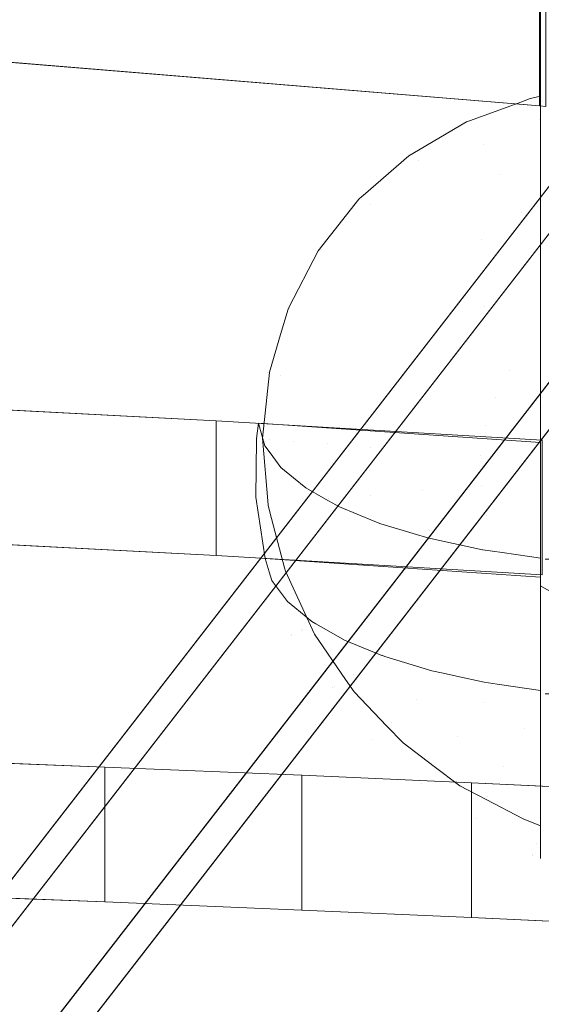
# Model space of a CAD drawing. Header units: millimetres. Extents: x -211 to 218, y -248 to 286.
# Tile 165 of 214: x 80 to 101, y 101 to 142. Entities that reach past the tile are written whole.
import ezdxf

# ---------------------------------------------------------------- set-up
doc = ezdxf.new("R2010")
doc.units = ezdxf.units.MM
doc.header["$LTSCALE"] = 25.4
doc.layers.add('None', color=7, linetype='Continuous', lineweight=9)

msp = doc.modelspace()

# ---------------------------------------------------------------- linework, layer by layer
at = {"layer": 'None', "color": 7, "linetype": 'Continuous', "lineweight": 9}
for points, invisible_edges in [([(180.718, 282.978, -416.01), (95.769, 136.409, -25.133), (101.238, 144.504, -44.029)], 11), ([(180.718, 282.978, -416.01), (178.424, 281.631, -416.993), (95.769, 136.409, -25.133)], 10), ([(178.424, 281.631, -416.993), (178.227, 281.46, -417.098), (93.694, 134.606, -26.239), (93.819, 134.714, -26.172)], 10), ([(178.424, 281.631, -416.993), (93.819, 134.714, -26.172), (93.865, 134.754, -26.148)], 9), ([(93.865, 134.754, -26.148), (95.769, 136.409, -25.133), (178.424, 281.631, -416.993)], 10), ([(178.227, 281.46, -417.098), (176.349, 279.828, -418.099), (93.694, 134.606, -26.239)], 10), ([(92.004, 132.461, -27.39), (93.694, 134.606, -26.239), (176.349, 279.828, -418.099), (176.255, 279.708, -418.163)], 10), ([(176.255, 279.708, -418.163), (176.065, 279.468, -418.293), (92.004, 132.461, -27.39)], 10), ([(176.065, 279.468, -418.293), (174.659, 277.683, -419.251), (92.004, 132.461, -27.39)], 10), ([(174.659, 277.683, -419.251), (174.343, 277.072, -419.544), (90.751, 130.04, -28.551), (90.766, 130.07, -28.537)], 10), ([(90.766, 130.07, -28.537), (92.004, 132.461, -27.39), (174.659, 277.683, -419.251)], 10), ([(174.343, 277.072, -419.544), (173.405, 275.262, -420.412), (90.751, 130.04, -28.551)], 10), ([(90.435, 128.977, -29.012), (90.751, 130.04, -28.551), (173.405, 275.262, -420.412), (173.143, 274.378, -420.795)], 10), ([(89.972, 127.417, -29.688), (90.435, 128.977, -29.012), (173.143, 274.378, -420.795), (173.021, 273.967, -420.973)], 10), ([(173.021, 273.967, -420.973), (172.626, 272.639, -421.549), (89.972, 127.417, -29.688)], 10), ([(89.97, 127.399, -29.695), (89.972, 127.417, -29.688), (172.626, 272.639, -421.549), (172.511, 271.511, -421.991)], 10), ([(172.511, 271.511, -421.991), (172.345, 269.893, -422.626), (89.691, 124.67, -30.765), (89.97, 127.399, -29.695)], 10), ([(89.915, 121.909, -31.741), (89.691, 124.67, -30.765), (172.345, 269.893, -422.626)], 10), ([(172.345, 269.893, -422.626), (172.45, 268.6, -423.083), (89.917, 121.885, -31.75), (89.915, 121.909, -31.741)], 10), ([(172.45, 268.6, -423.083), (172.571, 267.107, -423.61), (89.917, 121.885, -31.75)], 10), ([(89.993, 121.596, -31.841), (89.917, 121.885, -31.75), (172.571, 267.107, -423.61), (172.685, 266.679, -423.745)], 10), ([(172.685, 266.679, -423.745), (172.927, 265.763, -424.034), (89.993, 121.596, -31.841)], 10), ([(90.604, 119.289, -32.567), (89.993, 121.596, -31.841), (172.927, 265.763, -424.034)], 10), ([(172.927, 265.763, -424.034), (173.297, 264.366, -424.473), (90.642, 119.144, -32.612), (90.604, 119.289, -32.567)], 10), ([(91.846, 116.532, -33.327), (90.642, 119.144, -32.612), (173.297, 264.366, -424.473), (173.884, 263.091, -424.822)], 10), ([(173.884, 263.091, -424.822), (174.5, 261.754, -425.187), (91.846, 116.532, -33.327)], 10), ([(93.135, 114.648, -33.753), (91.846, 116.532, -33.327), (174.5, 261.754, -425.187), (175.254, 260.652, -425.437)], 10), ([(175.254, 260.652, -425.437), (176.145, 259.35, -425.731), (93.49, 114.128, -33.871), (93.135, 114.648, -33.753)], 10), ([(93.49, 114.128, -33.871), (176.145, 259.35, -425.731), (135.413, 183.258, -225.354), (112.13, 142.35, -114.971)], 11), ([(77.442, 169.23, -4.689), (101.464, 157.014, 8.56), (101.196, 138.487, 28.654), (74.014, 140.722, 26.23)], 11), ([(-0.007, 3.097, -170.151), (3.938, 8.187, -170.151), (126.12, 166.801, -179.983), (-130.065, -163.744, -179.983)], 10), ([(126.12, 166.801, -179.983), (3.938, 8.187, -170.151), (3.938, 7.189, -160.019), (121.91, 159.403, -160.019)], 9), ([(-126.12, -166.801, -180.284), (130.065, 163.744, -180.284), (7.883, 5.13, -170.452), (3.938, 0.04, -170.452)], 10), ([(125.854, 156.345, -160.32), (7.883, 4.132, -160.32), (7.883, 5.13, -170.452), (130.065, 163.744, -180.284)], 12), ([(-114.033, 159.403, -160.019), (133.301, -159.721, -160.019), (7.883, 3.068, -169.85), (3.938, 8.157, -169.85)], 10), ([(101.464, 157.014, 8.56), (101.464, 138.462, 28.681), (101.196, 138.487, 28.654)], 8), ([(-0.007, 5.1, -170.151), (3.938, 0.01, -170.151), (129.356, -162.778, -160.32), (-117.978, 156.345, -160.32)], 10), ([(102.315, 145.106, -43.776), (101.238, 144.504, -44.029), (101.238, 118.536, -54.941), (102.28, 117.937, -55.193)], 8), ([(101.238, 144.504, -44.029), (95.769, 136.409, -25.133), (95.936, 136.507, -25.061)], 9), ([(101.238, 143.006, -38.431), (101.238, 144.504, -44.029), (95.936, 136.507, -25.061)], 10), ([(101.238, 116.106, -50.253), (101.238, 118.536, -54.941), (101.238, 144.504, -44.029), (101.238, 143.006, -38.431)], 8), ([(95.936, 136.507, -25.061), (98.166, 137.816, -24.106), (101.238, 143.006, -38.431)], 10), ([(101.238, 143.006, -38.431), (98.166, 137.816, -24.106), (98.324, 137.874, -24.051)], 9), ([(98.324, 137.874, -24.051), (100.412, 138.638, -23.327), (101.238, 143.006, -38.431)], 10), ([(101.238, 139.443, -25.113), (101.238, 143.006, -38.431), (100.412, 138.638, -23.327)], 10), ([(101.238, 143.006, -38.431), (101.238, 124.497, -24.47), (101.238, 118.896, -26.623)], 9), ([(101.238, 118.896, -26.623), (101.238, 110.13, -37.625), (101.238, 116.106, -50.253), (101.238, 143.006, -38.431)], 13), ([(101.238, 124.497, -24.47), (101.238, 143.006, -38.431), (101.238, 139.443, -25.113)], 9), ([(94.858, 112.701, -34.111), (93.49, 114.128, -33.871), (112.13, 142.35, -114.971)], 10), ([(95.526, 112.005, -34.228), (94.858, 112.701, -34.111), (112.13, 142.35, -114.971)], 10), ([(112.13, 142.35, -114.971), (112.569, 141.948, -115.027), (95.526, 112.005, -34.228)], 10), ([(95.526, 112.005, -34.228), (112.569, 141.948, -115.027), (101.238, 118.536, -54.941)], 11), ([(102.28, 117.937, -55.193), (101.238, 118.536, -54.941), (112.569, 141.948, -115.027)], 10), ([(100.412, 138.638, -23.327), (100.813, 138.785, -23.188), (101.238, 139.443, -25.113)], 10), ([(101.238, 139.443, -25.113), (100.813, 138.785, -23.188), (100.882, 138.803, -23.167)], 9), ([(100.882, 138.803, -23.167), (101.238, 138.893, -23.059), (101.238, 139.443, -25.113)], 8), ([(101.238, 124.497, -24.47), (101.238, 139.443, -25.113), (101.238, 138.893, -23.059), (101.238, 137.936, -20.635)], 9), ([(101.193, 137.928, -20.632), (100.813, 138.785, -23.188), (100.412, 138.638, -23.327)], 9), ([(101.193, 137.928, -20.632), (100.882, 138.803, -23.167), (100.813, 138.785, -23.188)], 9), ([(101.238, 138.893, -23.059), (100.882, 138.803, -23.167), (101.193, 137.928, -20.632)], 10), ([(101.193, 137.928, -20.632), (101.238, 137.936, -20.635), (101.238, 138.893, -23.059)], 9), ([(98.324, 137.874, -24.051), (98.404, 137.733, -23.327), (100.412, 138.638, -23.327)], 3), ([(100.412, 138.638, -23.327), (98.404, 137.733, -23.327), (98.876, 136.883, -20.632)], 11), ([(98.876, 136.883, -20.632), (101.193, 137.928, -20.632), (100.412, 138.638, -23.327)], 11), ([(101.238, 137.81, -20.392), (101.193, 137.928, -20.632), (98.876, 136.883, -20.632)], 11), ([(101.238, 137.897, -20.535), (101.238, 137.936, -20.635), (101.193, 137.928, -20.632)], 10), ([(101.193, 137.928, -20.632), (101.238, 137.81, -20.392), (101.238, 137.897, -20.535)], 9), ([(101.238, 137.936, -20.635), (101.238, 137.897, -20.535), (101.238, 137.81, -20.392), (101.238, 124.497, -24.47)], 12), ([(98.166, 137.816, -24.106), (95.936, 136.507, -25.061), (96.157, 136.233, -23.327)], 10), ([(96.157, 136.233, -23.327), (98.404, 137.733, -23.327), (98.166, 137.816, -24.106)], 11), ([(96.762, 135.471, -20.632), (98.876, 136.883, -20.632), (98.404, 137.733, -23.327), (96.157, 136.233, -23.327)], 15), ([(98.404, 137.733, -23.327), (98.324, 137.874, -24.051), (98.166, 137.816, -24.106)], 9), ([(101.238, 136.493, -18.213), (101.238, 137.81, -20.392), (98.876, 136.883, -20.632)], 10), ([(101.238, 124.497, -24.47), (101.238, 137.81, -20.392), (101.238, 136.493, -18.213), (101.238, 136.432, -18.143)], 9), ([(97.639, 134.366, -18.139), (99.56, 135.649, -18.139), (98.876, 136.883, -20.632), (96.762, 135.471, -20.632)], 15), ([(98.876, 136.883, -20.632), (99.56, 135.649, -18.139), (101.238, 136.493, -18.213)], 11), ([(95.769, 136.409, -25.133), (93.865, 134.754, -26.148), (94.186, 134.384, -23.327)], 10), ([(94.186, 134.384, -23.327), (96.157, 136.233, -23.327), (95.769, 136.409, -25.133)], 11), ([(96.157, 136.233, -23.327), (95.936, 136.507, -25.061), (95.769, 136.409, -25.133)], 9), ([(99.56, 135.649, -18.139), (101.238, 136.432, -18.143), (101.238, 136.493, -18.213)], 9), ([(101.238, 134.722, -16.158), (101.238, 136.432, -18.143), (99.56, 135.649, -18.139)], 10), ([(101.238, 136.432, -18.143), (101.238, 134.722, -16.158), (101.238, 134.449, -15.932), (101.238, 124.497, -24.47)], 12), ([(94.907, 133.732, -20.632), (96.762, 135.471, -20.632), (96.157, 136.233, -23.327), (94.186, 134.384, -23.327)], 15), ([(95.954, 132.786, -18.139), (97.639, 134.366, -18.139), (96.762, 135.471, -20.632), (94.907, 133.732, -20.632)], 15), ([(98.764, 132.949, -15.918), (100.438, 134.066, -15.918), (99.56, 135.649, -18.139), (97.639, 134.366, -18.139)], 15), ([(99.56, 135.649, -18.139), (100.438, 134.066, -15.918), (101.238, 134.722, -16.158)], 11), ([(94.186, 134.384, -23.327), (93.824, 134.709, -26.146), (92.119, 132.511, -26.147)], 11), ([(93.694, 134.606, -26.239), (92.119, 132.511, -26.147), (93.824, 134.709, -26.146)], 11), ([(93.824, 134.709, -26.146), (93.819, 134.714, -26.172), (93.694, 134.606, -26.239)], 9), ([(93.819, 134.714, -26.172), (93.824, 134.709, -26.146), (93.865, 134.754, -26.148)], 3), ([(93.865, 134.754, -26.148), (93.824, 134.709, -26.146), (94.186, 134.384, -23.327)], 11), ([(100.438, 134.066, -15.918), (101.238, 134.449, -15.932), (101.238, 134.722, -16.158)], 9), ([(93.694, 134.606, -26.239), (92.004, 132.461, -27.39), (92.119, 132.511, -26.147)], 10), ([(92.119, 132.511, -26.147), (92.545, 132.237, -23.327), (94.186, 134.384, -23.327)], 11), ([(93.364, 131.713, -20.632), (94.907, 133.732, -20.632), (94.186, 134.384, -23.327), (92.545, 132.237, -23.327)], 15), ([(97.297, 131.572, -15.918), (98.764, 132.949, -15.918), (97.639, 134.366, -18.139), (95.954, 132.786, -18.139)], 15), ([(101.238, 132.633, -14.427), (101.238, 134.449, -15.932), (100.438, 134.066, -15.918)], 10), ([(101.238, 124.497, -24.47), (101.238, 134.449, -15.932), (101.238, 132.633, -14.427), (101.238, 132.625, -14.422)], 9), ([(101.238, 132.625, -14.422), (100.438, 134.066, -15.918), (98.764, 132.949, -15.918)], 11), ([(100.438, 134.066, -15.918), (101.238, 132.625, -14.422), (101.238, 132.633, -14.427)], 9), ([(94.551, 130.951, -18.139), (95.954, 132.786, -18.139), (94.907, 133.732, -20.632), (93.364, 131.713, -20.632)], 15), ([(96.075, 129.974, -15.918), (97.297, 131.572, -15.918), (95.954, 132.786, -18.139), (94.551, 130.951, -18.139)], 15), ([(98.897, 130.126, -14.032), (100.106, 131.259, -14.032), (98.764, 132.949, -15.918), (97.297, 131.572, -15.918)], 15), ([(98.764, 132.949, -15.918), (100.106, 131.259, -14.032), (101.238, 131.988, -14.054)], 11), ([(101.238, 131.988, -14.054), (101.238, 132.625, -14.422), (98.764, 132.949, -15.918)], 10), ([(101.238, 132.625, -14.422), (101.238, 131.988, -14.054), (101.238, 124.497, -24.47)], 10), ([(92.004, 132.461, -27.39), (90.766, 130.07, -28.537), (90.814, 130.05, -26.147)], 10), ([(90.814, 130.05, -26.147), (92.119, 132.511, -26.147), (92.004, 132.461, -27.39)], 11), ([(91.278, 129.851, -23.327), (92.545, 132.237, -23.327), (92.119, 132.511, -26.147), (90.814, 130.05, -26.147)], 15), ([(92.172, 129.467, -20.632), (93.364, 131.713, -20.632), (92.545, 132.237, -23.327), (91.278, 129.851, -23.327)], 15), ([(101.238, 130.285, -13.069), (101.238, 131.988, -14.054), (100.106, 131.259, -14.032)], 10), ([(101.238, 124.497, -24.47), (101.238, 131.988, -14.054), (101.238, 130.285, -13.069), (101.238, 129.906, -12.927)], 9), ([(93.469, 128.91, -18.139), (94.551, 130.951, -18.139), (93.364, 131.713, -20.632), (92.172, 129.467, -20.632)], 15), ([(97.891, 128.809, -14.032), (98.897, 130.126, -14.032), (97.297, 131.572, -15.918), (96.075, 129.974, -15.918)], 15), ([(95.132, 128.196, -15.918), (96.075, 129.974, -15.918), (94.551, 130.951, -18.139), (93.469, 128.91, -18.139)], 15), ([(101.238, 129.906, -12.927), (100.106, 131.259, -14.032), (98.897, 130.126, -14.032)], 11), ([(100.106, 131.259, -14.032), (101.238, 129.906, -12.927), (101.238, 130.285, -13.069)], 9), ([(89.929, 127.409, -26.147), (90.814, 130.05, -26.147), (90.751, 130.04, -28.551)], 11), ([(90.42, 127.288, -23.327), (91.278, 129.851, -23.327), (90.814, 130.05, -26.147), (89.929, 127.409, -26.147)], 15), ([(90.751, 130.04, -28.551), (90.435, 128.977, -29.012), (89.929, 127.409, -26.147)], 10), ([(91.365, 127.056, -20.632), (92.172, 129.467, -20.632), (91.278, 129.851, -23.327), (90.42, 127.288, -23.327)], 15), ([(90.814, 130.05, -26.147), (90.766, 130.07, -28.537), (90.751, 130.04, -28.551)], 9), ([(97.114, 127.345, -14.032), (97.891, 128.809, -14.032), (96.075, 129.974, -15.918), (95.132, 128.196, -15.918)], 15), ([(99.947, 127.49, -12.535), (100.709, 128.487, -12.535), (98.897, 130.126, -14.032), (97.891, 128.809, -14.032)], 15), ([(98.897, 130.126, -14.032), (100.709, 128.487, -12.535), (101.238, 128.899, -12.552)], 11), ([(101.238, 128.899, -12.552), (101.238, 129.906, -12.927), (98.897, 130.126, -14.032)], 10), ([(101.238, 129.906, -12.927), (101.238, 128.899, -12.552), (101.238, 124.497, -24.47)], 10), ([(92.735, 126.72, -18.139), (93.469, 128.91, -18.139), (92.172, 129.467, -20.632), (91.365, 127.056, -20.632)], 15), ([(89.905, 127.415, -29.013), (90.435, 128.977, -29.012), (89.972, 127.417, -29.688)], 9), ([(90.435, 128.977, -29.012), (89.905, 127.415, -29.013), (89.929, 127.409, -26.147)], 11), ([(94.493, 126.288, -15.918), (95.132, 128.196, -15.918), (93.469, 128.91, -18.139), (92.735, 126.72, -18.139)], 15), ([(99.359, 126.381, -12.535), (99.947, 127.49, -12.535), (97.891, 128.809, -14.032), (97.114, 127.345, -14.032)], 15), ([(101.238, 128.899, -12.552), (100.709, 128.487, -12.535), (101.238, 128.055, -12.238)], 3), ([(101.238, 124.497, -24.47), (101.238, 128.899, -12.552), (101.238, 128.055, -12.238)], 9), ([(96.588, 125.774, -14.032), (97.114, 127.345, -14.032), (95.132, 128.196, -15.918), (94.493, 126.288, -15.918)], 15), ([(101.238, 128.055, -12.238), (100.709, 128.487, -12.535), (99.947, 127.49, -12.535)], 11), ([(99.947, 127.49, -12.535), (101.238, 127.743, -12.121), (101.238, 128.055, -12.238)], 9), ([(99.947, 127.49, -12.535), (101.238, 126.759, -11.933), (101.238, 127.743, -12.121)], 9), ([(101.238, 128.055, -12.238), (101.238, 127.743, -12.121), (101.238, 126.759, -11.933), (101.238, 124.497, -24.47)], 12), ([(89.905, 127.415, -29.013), (89.465, 124.66, -29.013), (89.443, 124.662, -26.79)], 11), ([(89.443, 124.662, -26.79), (89.518, 125.29, -26.534), (89.905, 127.415, -29.013)], 10), ([(89.465, 124.66, -29.013), (89.905, 127.415, -29.013), (89.97, 127.399, -29.695)], 11), ([(89.97, 127.399, -29.695), (89.691, 124.67, -30.765), (89.465, 124.66, -29.013)], 10), ([(89.929, 127.409, -26.147), (89.905, 127.415, -29.013), (89.518, 125.29, -26.534)], 11), ([(89.518, 125.29, -26.534), (89.56, 125.143, -26.15), (89.929, 127.409, -26.147)], 10), ([(90.42, 127.288, -23.327), (89.929, 127.409, -26.147), (89.56, 125.143, -26.15)], 11), ([(89.56, 125.143, -26.15), (89.703, 124.646, -24.857), (90.42, 127.288, -23.327)], 10), ([(89.703, 124.646, -24.857), (89.994, 124.62, -23.327), (90.42, 127.288, -23.327)], 11), ([(89.972, 127.417, -29.688), (89.97, 127.399, -29.695), (89.905, 127.415, -29.013)], 10), ([(90.964, 124.546, -20.632), (91.365, 127.056, -20.632), (90.42, 127.288, -23.327), (89.994, 124.62, -23.327)], 15), ([(98.96, 125.191, -12.535), (99.359, 126.381, -12.535), (97.114, 127.345, -14.032), (96.588, 125.774, -14.032)], 15), ([(101.238, 126.759, -11.933), (99.947, 127.49, -12.535), (99.359, 126.381, -12.535)], 11), ([(92.371, 124.439, -18.139), (92.735, 126.72, -18.139), (91.365, 127.056, -20.632), (90.964, 124.546, -20.632)], 15), ([(94.175, 124.301, -15.918), (94.493, 126.288, -15.918), (92.735, 126.72, -18.139), (92.371, 124.439, -18.139)], 15), ([(99.359, 126.381, -12.535), (101.238, 125.622, -11.715), (101.238, 126.759, -11.933)], 9), ([(101.238, 124.497, -24.47), (101.238, 126.759, -11.933), (101.238, 125.622, -11.715)], 9), ([(73.693, 121.379, -16.206), (87.765, 125.394, -26.667), (74.822, 126.071, -28.43)], 9), ([(96.326, 124.138, -14.032), (96.588, 125.774, -14.032), (94.493, 126.288, -15.918), (94.175, 124.301, -15.918)], 15), ([(101.238, 125.622, -11.715), (99.359, 126.381, -12.535), (98.96, 125.191, -12.535)], 11), ([(98.762, 123.952, -12.535), (98.96, 125.191, -12.535), (96.588, 125.774, -14.032), (96.326, 124.138, -14.032)], 15), ([(87.765, 125.394, -26.667), (73.693, 121.379, -16.206), (73.953, 111.366, 9.885), (101.427, 119.645, -11.687)], 15), ([(101.427, 119.645, -11.687), (101.307, 124.595, -24.585), (87.765, 125.394, -26.667)], 9), ([(101.238, 124.497, -24.47), (89.518, 125.29, -26.534), (89.443, 124.662, -26.79)], 8), ([(89.56, 125.143, -26.15), (89.518, 125.29, -26.534), (101.238, 124.497, -24.47)], 8), ([(98.96, 125.191, -12.535), (101.238, 125.078, -11.611), (101.238, 125.622, -11.715)], 9), ([(101.238, 124.497, -24.47), (101.238, 125.622, -11.715), (101.238, 125.078, -11.611), (101.238, 124.655, -11.602)], 9), ([(89.703, 124.646, -24.857), (89.56, 125.143, -26.15), (101.238, 124.497, -24.47)], 10), ([(101.238, 124.655, -11.602), (98.96, 125.191, -12.535), (98.762, 123.952, -12.535)], 11), ([(98.96, 125.191, -12.535), (101.238, 124.655, -11.602), (101.238, 125.078, -11.611)], 9), ([(89.465, 124.66, -29.013), (89.482, 121.871, -29.013), (89.406, 122.218, -27.737)], 11), ([(89.406, 122.218, -27.737), (89.438, 124.624, -26.806), (89.465, 124.66, -29.013)], 10), ([(101.238, 124.497, -24.47), (89.438, 124.624, -26.806), (89.406, 122.218, -27.737)], 9), ([(89.406, 122.218, -27.737), (89.8, 119.671, -28.637), (101.238, 118.896, -26.623), (101.238, 124.497, -24.47)], 8), ([(89.438, 124.624, -26.806), (89.443, 124.662, -26.79), (89.465, 124.66, -29.013)], 10), ([(101.238, 124.497, -24.47), (89.443, 124.662, -26.79), (89.438, 124.624, -26.806)], 9), ([(89.482, 121.871, -29.013), (89.465, 124.66, -29.013), (89.691, 124.67, -30.765)], 11), ([(89.691, 124.67, -30.765), (89.915, 121.909, -31.741), (89.482, 121.871, -29.013)], 10), ([(89.994, 124.62, -23.327), (89.703, 124.646, -24.857), (89.784, 124.361, -24.118)], 9), ([(90.004, 124.061, -23.337), (89.784, 124.361, -24.118), (89.703, 124.646, -24.857), (101.238, 124.497, -24.47)], 12), ([(89.784, 124.361, -24.118), (90.004, 124.061, -23.337), (89.994, 124.62, -23.327)], 10), ([(89.994, 124.62, -23.327), (90.004, 124.061, -23.337), (90.446, 123.458, -21.769)], 9), ([(90.446, 123.458, -21.769), (90.964, 124.546, -20.632), (89.994, 124.62, -23.327)], 11), ([(101.238, 124.497, -24.47), (90.97, 123.027, -20.649), (90.446, 123.458, -21.769), (90.004, 124.061, -23.337)], 9), ([(90.446, 123.458, -21.769), (90.97, 123.027, -20.649), (90.964, 124.546, -20.632)], 10), ([(90.964, 124.546, -20.632), (90.97, 123.027, -20.649), (91.487, 122.603, -19.543)], 9), ([(91.487, 122.603, -19.543), (92.371, 124.439, -18.139), (90.964, 124.546, -20.632)], 11), ([(101.238, 124.497, -24.47), (92.305, 122.141, -18.343), (91.487, 122.603, -19.543), (90.97, 123.027, -20.649)], 9), ([(92.371, 124.439, -18.139), (91.487, 122.603, -19.543), (92.305, 122.141, -18.343)], 9), ([(92.431, 122.07, -18.157), (92.305, 122.141, -18.343), (101.238, 124.497, -24.47)], 10), ([(92.305, 122.141, -18.343), (92.432, 122.148, -18.16), (92.371, 124.439, -18.139)], 11), ([(94.175, 124.301, -15.918), (92.371, 124.439, -18.139), (92.432, 122.148, -18.16)], 11), ([(94.355, 121.213, -15.929), (92.883, 121.815, -17.494), (92.431, 122.07, -18.157), (101.238, 124.497, -24.47)], 12), ([(101.238, 124.497, -24.47), (95.949, 120.709, -14.618), (94.6, 121.113, -15.669), (94.355, 121.213, -15.929)], 9), ([(96.731, 120.486, -14.038), (96.597, 120.515, -14.113), (95.949, 120.709, -14.618), (101.238, 124.497, -24.47)], 12), ([(98.844, 120.032, -12.856), (98.828, 120.034, -12.862), (96.731, 120.486, -14.038), (101.238, 124.497, -24.47)], 12), ([(98.762, 123.952, -12.535), (101.238, 123.777, -11.583), (101.238, 124.655, -11.602)], 9), ([(101.238, 124.497, -24.47), (99.64, 119.915, -12.554), (98.844, 120.032, -12.856)], 9), ([(101.238, 124.497, -24.47), (100.782, 119.749, -12.12), (99.64, 119.915, -12.554)], 9), ([(101.238, 124.497, -24.47), (101.238, 119.682, -11.947), (100.782, 119.749, -12.12)], 8), ([(101.238, 124.655, -11.602), (101.238, 123.777, -11.583), (101.238, 124.497, -24.47)], 10), ([(101.238, 124.497, -24.47), (101.238, 123.777, -11.583), (101.238, 122.906, -11.564)], 9), ([(101.238, 122.906, -11.564), (101.238, 122.366, -11.552), (101.238, 121.017, -11.75), (101.238, 124.497, -24.47)], 12), ([(101.238, 121.017, -11.75), (101.238, 119.951, -11.907), (101.238, 124.497, -24.47)], 10), ([(101.238, 119.951, -11.907), (101.238, 119.682, -11.947), (101.238, 124.497, -24.47)], 8), ([(92.432, 122.148, -18.16), (94.188, 122.289, -15.918), (94.175, 124.301, -15.918)], 11), ([(96.337, 122.48, -14.032), (96.326, 124.138, -14.032), (94.175, 124.301, -15.918), (94.188, 122.289, -15.918)], 15), ([(98.77, 122.697, -12.535), (98.762, 123.952, -12.535), (96.326, 124.138, -14.032), (96.337, 122.48, -14.032)], 15), ([(101.238, 123.777, -11.583), (98.762, 123.952, -12.535), (98.77, 122.697, -12.535)], 11), ([(98.77, 122.697, -12.535), (101.238, 122.906, -11.564), (101.238, 123.777, -11.583)], 9), ([(101.238, 122.366, -11.552), (101.238, 122.906, -11.564), (98.77, 122.697, -12.535)], 10), ([(96.337, 122.48, -14.032), (94.188, 122.289, -15.918), (94.6, 121.113, -15.669)], 11), ([(94.6, 121.113, -15.669), (95.949, 120.709, -14.618), (96.337, 122.48, -14.032)], 10), ([(95.949, 120.709, -14.618), (96.619, 120.848, -14.032), (96.337, 122.48, -14.032)], 11), ([(98.984, 121.46, -12.535), (98.77, 122.697, -12.535), (96.337, 122.48, -14.032), (96.619, 120.848, -14.032)], 15), ([(98.77, 122.697, -12.535), (98.984, 121.46, -12.535), (101.238, 122.366, -11.552)], 11), ([(101.238, 121.017, -11.75), (101.238, 122.366, -11.552), (98.984, 121.46, -12.535)], 10), ([(89.8, 119.671, -28.637), (89.406, 122.218, -27.737), (89.482, 121.871, -29.013)], 10), ([(92.431, 122.07, -18.157), (92.432, 122.148, -18.16), (92.305, 122.141, -18.343)], 3), ([(92.432, 122.148, -18.16), (92.431, 122.07, -18.157), (92.883, 121.815, -17.494)], 9), ([(92.883, 121.815, -17.494), (94.188, 122.289, -15.918), (92.432, 122.148, -18.16)], 11), ([(92.883, 121.815, -17.494), (94.355, 121.213, -15.929), (94.188, 122.289, -15.918)], 10), ([(94.188, 122.289, -15.918), (94.355, 121.213, -15.929), (94.6, 121.113, -15.669)], 9), ([(89.482, 121.871, -29.013), (89.915, 121.909, -31.741), (89.917, 121.885, -31.75)], 9), ([(89.482, 121.871, -29.013), (89.917, 121.885, -31.75), (89.993, 121.596, -31.841)], 9), ([(89.957, 119.122, -29.013), (89.482, 121.871, -29.013), (89.993, 121.596, -31.841)], 11), ([(89.482, 121.871, -29.013), (89.957, 119.122, -29.013), (89.8, 119.671, -28.637)], 11), ([(89.993, 121.596, -31.841), (90.399, 119.236, -31.841), (89.957, 119.122, -29.013)], 11), ([(90.604, 119.289, -32.567), (90.399, 119.236, -31.841), (89.993, 121.596, -31.841)], 3), ([(98.984, 121.46, -12.535), (96.619, 120.848, -14.032), (96.731, 120.486, -14.038)], 11), ([(96.731, 120.486, -14.038), (98.828, 120.034, -12.862), (98.984, 121.46, -12.535)], 10), ([(98.984, 121.46, -12.535), (98.828, 120.034, -12.862), (98.844, 120.032, -12.856)], 9), ([(98.844, 120.032, -12.856), (99.398, 120.275, -12.535), (98.984, 121.46, -12.535)], 11), ([(98.984, 121.46, -12.535), (99.398, 120.275, -12.535), (101.238, 121.017, -11.75)], 11), ([(96.619, 120.848, -14.032), (95.949, 120.709, -14.618), (96.597, 120.515, -14.113)], 9), ([(96.597, 120.515, -14.113), (96.731, 120.486, -14.038), (96.619, 120.848, -14.032)], 10), ([(101.238, 121.017, -11.75), (99.398, 120.275, -12.535), (99.64, 119.915, -12.554)], 11), ([(99.64, 119.915, -12.554), (100.782, 119.749, -12.12), (101.238, 121.017, -11.75)], 10), ([(100.782, 119.749, -12.12), (101.238, 119.951, -11.907), (101.238, 121.017, -11.75)], 9), ([(74.822, 120.469, -30.579), (87.765, 119.792, -28.817), (73.693, 115.778, -18.356)], 10), ([(99.64, 119.915, -12.554), (99.398, 120.275, -12.535), (98.844, 120.032, -12.856)], 3), ([(101.238, 119.951, -11.907), (100.782, 119.749, -12.12), (101.238, 119.682, -11.947)], 1), ([(101.427, 114.043, -13.837), (73.953, 105.764, 7.736), (73.693, 115.778, -18.356), (87.765, 119.792, -28.817)], 15), ([(101.427, 119.645, -11.687), (73.953, 111.366, 9.885), (83.136, 111, 10.838)], 9), ([(83.136, 111, 10.838), (91.315, 110.661, 11.722), (101.427, 119.645, -11.687)], 10), ([(87.765, 119.792, -28.817), (101.307, 118.993, -26.735), (101.427, 114.043, -13.837)], 10), ([(89.957, 119.122, -29.013), (89.962, 119.123, -27.214), (89.8, 119.671, -28.637)], 9), ([(101.238, 118.896, -26.623), (89.8, 119.671, -28.637), (89.962, 119.123, -27.214)], 8), ([(91.315, 110.661, 11.722), (98.368, 110.351, 12.528), (101.427, 119.645, -11.687)], 10), ([(98.368, 110.351, 12.528), (104.282, 110.073, 13.254), (107.127, 119.645, -11.687), (101.427, 119.645, -11.687)], 10), ([(90.877, 116.488, -29.013), (89.957, 119.122, -29.013), (90.399, 119.236, -31.841), (91.294, 116.674, -31.841)], 15), ([(89.962, 119.123, -27.214), (89.957, 119.122, -29.013), (90.877, 116.488, -29.013)], 11), ([(90.877, 116.488, -29.013), (90.068, 118.764, -26.28), (89.962, 119.123, -27.214)], 9), ([(89.962, 119.123, -27.214), (90.068, 118.764, -26.28), (90.105, 118.714, -26.149), (101.238, 118.896, -26.623)], 12), ([(90.399, 119.236, -31.841), (90.604, 119.289, -32.567), (90.642, 119.144, -32.612)], 9), ([(91.294, 116.674, -31.841), (90.399, 119.236, -31.841), (90.642, 119.144, -32.612)], 11), ([(90.642, 119.144, -32.612), (91.846, 116.532, -33.327), (91.294, 116.674, -31.841)], 10), ([(90.105, 118.714, -26.149), (90.068, 118.764, -26.28), (90.877, 116.488, -29.013)], 10), ([(101.238, 118.896, -26.623), (90.105, 118.714, -26.149), (90.719, 117.883, -23.988), (91.025, 117.632, -23.335)], 9), ([(90.877, 116.488, -29.013), (90.899, 116.498, -26.147), (90.105, 118.714, -26.149)], 11), ([(90.719, 117.883, -23.988), (90.105, 118.714, -26.149), (90.899, 116.498, -26.147)], 10), ([(91.025, 117.632, -23.335), (91.737, 117.048, -21.816), (91.905, 116.953, -21.569), (101.238, 118.896, -26.623)], 12), ([(101.238, 118.896, -26.623), (91.905, 116.953, -21.569), (92.535, 116.597, -20.643)], 9), ([(101.238, 118.896, -26.623), (92.535, 116.597, -20.643), (93.099, 116.279, -19.815), (94.64, 115.647, -18.172)], 9), ([(94.64, 115.647, -18.172), (94.669, 115.635, -18.141), (101.238, 118.896, -26.623)], 10), ([(101.238, 118.896, -26.623), (94.669, 115.635, -18.141), (94.772, 115.593, -18.031), (96.718, 115.007, -16.508)], 9), ([(96.718, 115.007, -16.508), (97.198, 114.903, -16.236), (101.238, 118.896, -26.623)], 10), ([(101.238, 118.896, -26.623), (97.198, 114.903, -16.236), (97.749, 114.783, -15.924)], 9), ([(97.749, 114.783, -15.924), (98.89, 114.535, -15.279), (99.436, 114.454, -15.069), (101.238, 118.896, -26.623)], 12), ([(99.436, 114.454, -15.069), (101.238, 114.187, -14.375), (101.238, 118.896, -26.623)], 8), ([(101.238, 118.896, -26.623), (101.238, 107.774, -23.327), (101.238, 107.249, -26.076), (101.238, 107.206, -28.88)], 9), ([(101.238, 118.896, -26.623), (101.238, 108.327, -21.865), (101.238, 107.776, -23.322), (101.238, 107.774, -23.327)], 9), ([(101.238, 118.896, -26.623), (101.238, 112.297, -15.932), (101.238, 112.023, -16.158)], 9), ([(101.238, 107.206, -28.88), (101.238, 107.227, -29.011), (101.238, 118.896, -26.623)], 10), ([(101.238, 112.023, -16.158), (101.238, 110.199, -18.287), (101.238, 108.807, -20.635), (101.238, 118.896, -26.623)], 12), ([(101.238, 107.227, -29.011), (101.238, 107.646, -31.649), (101.238, 107.711, -31.836), (101.238, 118.896, -26.623)], 12), ([(101.238, 118.896, -26.623), (101.238, 113.791, -14.701), (101.238, 112.297, -15.932)], 9), ([(101.238, 108.807, -20.635), (101.238, 108.769, -20.699), (101.238, 108.327, -21.865), (101.238, 118.896, -26.623)], 12), ([(101.238, 107.711, -31.836), (101.238, 108.332, -33.647), (101.238, 118.896, -26.623)], 10), ([(101.238, 118.896, -26.623), (101.238, 114.187, -14.375), (101.238, 113.791, -14.701)], 8), ([(101.238, 108.332, -33.647), (101.238, 108.557, -34.301), (101.238, 110.13, -37.625), (101.238, 118.896, -26.623)], 12), ([(96.821, 111.032, -34.316), (95.526, 112.005, -34.228), (101.238, 118.536, -54.941)], 10), ([(96.821, 111.032, -34.316), (101.238, 118.536, -54.941), (101.238, 116.106, -50.253)], 9), ([(91.362, 116.704, -23.327), (91.025, 117.632, -23.335), (90.719, 117.883, -23.988)], 9), ([(90.719, 117.883, -23.988), (90.899, 116.498, -26.147), (91.362, 116.704, -23.327)], 11), ([(91.737, 117.048, -21.816), (91.025, 117.632, -23.335), (91.362, 116.704, -23.327)], 10), ([(91.362, 116.704, -23.327), (91.905, 116.953, -21.569), (91.737, 117.048, -21.816)], 9), ([(92.215, 114.041, -29.013), (90.877, 116.488, -29.013), (91.294, 116.674, -31.841), (92.596, 114.292, -31.841)], 15), ([(92.659, 114.333, -23.327), (91.362, 116.704, -23.327), (90.899, 116.498, -26.147), (92.236, 114.055, -26.147)], 15), ([(92.596, 114.292, -31.841), (91.294, 116.674, -31.841), (91.846, 116.532, -33.327)], 11), ([(91.905, 116.953, -21.569), (91.362, 116.704, -23.327), (92.659, 114.333, -23.327)], 11), ([(92.535, 116.597, -20.643), (91.905, 116.953, -21.569), (92.659, 114.333, -23.327)], 10), ([(92.236, 114.055, -26.147), (90.899, 116.498, -26.147), (90.877, 116.488, -29.013), (92.215, 114.041, -29.013)], 15), ([(91.846, 116.532, -33.327), (93.135, 114.648, -33.753), (92.596, 114.292, -31.841)], 10), ([(92.659, 114.333, -23.327), (93.47, 114.869, -20.632), (92.535, 116.597, -20.643)], 11), ([(93.099, 116.279, -19.815), (92.535, 116.597, -20.643), (93.47, 114.869, -20.632)], 10), ([(93.47, 114.869, -20.632), (94.64, 115.647, -18.172), (93.099, 116.279, -19.815)], 9), ([(101.238, 116.106, -50.253), (97.891, 110.227, -34.388), (96.821, 111.032, -34.316)], 9), ([(98.985, 109.652, -34.37), (97.891, 110.227, -34.388), (101.238, 116.106, -50.253)], 10), ([(98.985, 109.652, -34.37), (101.238, 116.106, -50.253), (101.238, 110.13, -37.625)], 9), ([(94.64, 115.647, -18.172), (93.47, 114.869, -20.632), (95.04, 112.869, -20.632)], 11), ([(95.04, 112.869, -20.632), (96.074, 113.828, -18.139), (94.64, 115.647, -18.172)], 11), ([(96.074, 113.828, -18.139), (94.669, 115.635, -18.141), (94.64, 115.647, -18.172)], 9), ([(94.772, 115.593, -18.031), (94.669, 115.635, -18.141), (96.074, 113.828, -18.139)], 10), ([(96.074, 113.828, -18.139), (96.718, 115.007, -16.508), (94.772, 115.593, -18.031)], 9), ([(96.074, 113.828, -18.139), (97.198, 114.903, -16.236), (96.718, 115.007, -16.508)], 9), ([(92.596, 114.292, -31.841), (93.135, 114.648, -33.753), (93.49, 114.128, -33.871)], 9), ([(95.04, 112.869, -20.632), (93.47, 114.869, -20.632), (92.659, 114.333, -23.327), (94.327, 112.207, -23.327)], 15), ([(97.198, 114.903, -16.236), (96.074, 113.828, -18.139), (97.779, 112.269, -18.139)], 11), ([(97.779, 112.269, -18.139), (97.749, 114.783, -15.924), (97.198, 114.903, -16.236)], 9), ([(97.779, 112.269, -18.139), (98.886, 113.701, -15.918), (97.749, 114.783, -15.924)], 11), ([(98.89, 114.535, -15.279), (97.749, 114.783, -15.924), (98.886, 113.701, -15.918)], 10), ([(93.937, 111.846, -29.013), (92.215, 114.041, -29.013), (92.596, 114.292, -31.841), (94.272, 112.157, -31.841)], 15), ([(94.327, 112.207, -23.327), (92.659, 114.333, -23.327), (92.236, 114.055, -26.147), (93.956, 111.863, -26.147)], 15), ([(94.272, 112.157, -31.841), (92.596, 114.292, -31.841), (93.49, 114.128, -33.871)], 11), ([(98.886, 113.701, -15.918), (99.436, 114.454, -15.069), (98.89, 114.535, -15.279)], 9), ([(99.436, 114.454, -15.069), (98.886, 113.701, -15.918), (100.574, 112.605, -15.918)], 11), ([(100.574, 112.605, -15.918), (101.238, 113.791, -14.701), (99.436, 114.454, -15.069)], 11), ([(101.238, 113.791, -14.701), (101.238, 114.187, -14.375), (99.436, 114.454, -15.069)], 8), ([(83.136, 105.399, 8.688), (73.953, 105.764, 7.736), (101.427, 114.043, -13.837)], 10), ([(101.427, 114.043, -13.837), (91.315, 105.059, 9.572), (83.136, 105.399, 8.688)], 9), ([(101.427, 114.043, -13.837), (98.368, 104.75, 10.379), (91.315, 105.059, 9.572)], 9), ([(93.956, 111.863, -26.147), (92.236, 114.055, -26.147), (92.215, 114.041, -29.013), (93.937, 111.846, -29.013)], 15), ([(93.49, 114.128, -33.871), (94.858, 112.701, -34.111), (94.272, 112.157, -31.841)], 10), ([(97.779, 112.269, -18.139), (96.074, 113.828, -18.139), (95.04, 112.869, -20.632), (96.916, 111.153, -20.632)], 15), ([(101.427, 114.043, -13.837), (107.127, 114.043, -13.837), (104.282, 104.471, 11.104), (98.368, 104.75, 10.379)], 10), ([(101.238, 113.791, -14.701), (100.574, 112.605, -15.918), (101.238, 112.297, -15.932)], 3), ([(100.574, 112.605, -15.918), (98.886, 113.701, -15.918), (97.779, 112.269, -18.139), (99.716, 111.011, -18.139)], 15), ([(94.272, 112.157, -31.841), (94.858, 112.701, -34.111), (95.526, 112.005, -34.228)], 9), ([(96.916, 111.153, -20.632), (95.04, 112.869, -20.632), (94.327, 112.207, -23.327), (96.321, 110.384, -23.327)], 15), ([(101.238, 112.023, -16.158), (100.574, 112.605, -15.918), (99.716, 111.011, -18.139)], 11), ([(101.238, 112.023, -16.158), (101.238, 112.297, -15.932), (100.574, 112.605, -15.918)], 10), ([(95.996, 109.964, -29.013), (93.937, 111.846, -29.013), (94.272, 112.157, -31.841), (96.275, 110.325, -31.841)], 15), ([(96.321, 110.384, -23.327), (94.327, 112.207, -23.327), (93.956, 111.863, -26.147), (96.011, 109.984, -26.147)], 15), ([(96.275, 110.325, -31.841), (94.272, 112.157, -31.841), (95.526, 112.005, -34.228)], 11), ([(99.716, 111.011, -18.139), (97.779, 112.269, -18.139), (96.916, 111.153, -20.632), (99.048, 109.769, -20.632)], 15), ([(96.011, 109.984, -26.147), (93.956, 111.863, -26.147), (93.937, 111.846, -29.013), (95.996, 109.964, -29.013)], 15), ([(95.526, 112.005, -34.228), (96.821, 111.032, -34.316), (96.275, 110.325, -31.841)], 10), ([(99.716, 111.011, -18.139), (101.238, 110.199, -18.287), (101.238, 112.023, -16.158)], 9), ([(96.275, 110.325, -31.841), (96.821, 111.032, -34.316), (97.891, 110.227, -34.388)], 9), ([(99.048, 109.769, -20.632), (96.916, 111.153, -20.632), (96.321, 110.384, -23.327), (98.587, 108.912, -23.327)], 15), ([(101.238, 110.199, -18.287), (99.716, 111.011, -18.139), (99.048, 109.769, -20.632)], 11), ([(98.336, 108.445, -29.013), (95.996, 109.964, -29.013), (96.275, 110.325, -31.841), (98.552, 108.846, -31.841)], 15), ([(98.587, 108.912, -23.327), (96.321, 110.384, -23.327), (96.011, 109.984, -26.147), (98.348, 108.467, -26.147)], 15), ([(97.891, 110.227, -34.388), (98.552, 108.846, -31.841), (96.275, 110.325, -31.841)], 11), ([(97.891, 110.227, -34.388), (98.985, 109.652, -34.37), (98.552, 108.846, -31.841)], 10), ([(101.238, 110.13, -37.625), (100.514, 108.848, -34.346), (98.985, 109.652, -34.37)], 9), ([(99.048, 109.769, -20.632), (101.238, 108.807, -20.635), (101.238, 110.199, -18.287)], 9), ([(101.238, 108.557, -34.301), (100.514, 108.848, -34.346), (101.238, 110.13, -37.625)], 2), ([(98.348, 108.467, -26.147), (96.011, 109.984, -26.147), (95.996, 109.964, -29.013), (98.336, 108.445, -29.013)], 15), ([(99.048, 109.769, -20.632), (98.587, 108.912, -23.327), (101.238, 108.327, -21.865)], 11), ([(101.238, 108.327, -21.865), (101.238, 108.769, -20.699), (99.048, 109.769, -20.632)], 10), ([(101.238, 108.769, -20.699), (101.238, 108.807, -20.635), (99.048, 109.769, -20.632)], 10), ([(98.552, 108.846, -31.841), (98.985, 109.652, -34.37), (100.514, 108.848, -34.346)], 9), ([(101.064, 107.832, -23.327), (98.587, 108.912, -23.327), (98.348, 108.467, -26.147), (100.901, 107.353, -26.147)], 15), ([(98.587, 108.912, -23.327), (101.064, 107.832, -23.327), (101.238, 108.327, -21.865)], 11), ([(100.893, 107.33, -29.013), (98.336, 108.445, -29.013), (98.552, 108.846, -31.841), (101.04, 107.761, -31.841)], 15), ([(100.901, 107.353, -26.147), (98.348, 108.467, -26.147), (98.336, 108.445, -29.013), (100.893, 107.33, -29.013)], 15), ([(100.514, 108.848, -34.346), (101.04, 107.761, -31.841), (98.552, 108.846, -31.841)], 11), ([(100.514, 108.848, -34.346), (101.238, 108.557, -34.301), (101.238, 108.332, -33.647)], 8), ([(101.238, 108.332, -33.647), (101.04, 107.761, -31.841), (100.514, 108.848, -34.346)], 11), ([(101.238, 107.711, -31.836), (101.04, 107.761, -31.841), (101.238, 108.332, -33.647)], 3), ([(101.238, 107.776, -23.322), (101.238, 108.327, -21.865), (101.064, 107.832, -23.327)], 10), ([(100.893, 107.33, -29.013), (101.04, 107.761, -31.841), (101.238, 107.646, -31.649)], 11), ([(101.238, 107.646, -31.649), (101.238, 107.227, -29.011), (100.893, 107.33, -29.013)], 10), ([(101.064, 107.832, -23.327), (100.901, 107.353, -26.147), (101.238, 107.249, -26.076)], 11), ([(101.04, 107.761, -31.841), (101.238, 107.711, -31.836), (101.238, 107.646, -31.649)], 9), ([(101.064, 107.832, -23.327), (101.238, 107.774, -23.327), (101.238, 107.776, -23.322)], 9), ([(101.238, 107.249, -26.076), (101.238, 107.774, -23.327), (101.064, 107.832, -23.327)], 10), ([(100.901, 107.353, -26.147), (100.893, 107.33, -29.013), (101.238, 107.206, -28.88)], 11), ([(100.893, 107.33, -29.013), (101.238, 107.227, -29.011), (101.238, 107.206, -28.88)], 9), ([(101.238, 107.206, -28.88), (101.238, 107.249, -26.076), (100.901, 107.353, -26.147)], 10)]:
    msp.add_3dface(points, dxfattribs=dict(at, invisible_edges=invisible_edges))
for points in [[(-130.065, -163.744, -179.983), (126.12, 166.801, -179.983), (130.065, 163.744, -180.284), (-126.12, -166.801, -180.284)], [(133.301, -159.721, -160.019), (-114.033, 159.403, -160.019), (-117.978, 156.345, -160.32), (129.356, -162.778, -160.32)], [(121.91, 159.403, -160.019), (3.938, 7.189, -160.019), (7.883, 4.132, -160.32), (125.854, 156.345, -160.32)], [(74.014, 145.133, 30.297), (74.014, 140.722, 26.23), (101.196, 138.487, 28.654), (101.196, 142.898, 32.721)], [(101.196, 142.898, 32.721), (101.196, 138.487, 28.654), (101.464, 138.462, 28.681), (101.464, 142.873, 32.748)], [(87.765, 125.394, -26.667), (87.765, 119.792, -28.817), (74.822, 120.469, -30.579), (74.822, 126.071, -28.43)], [(101.307, 124.595, -24.585), (101.307, 118.993, -26.735), (87.765, 119.792, -28.817), (87.765, 125.394, -26.667)], [(73.953, 111.366, 9.885), (73.953, 105.764, 7.736), (83.136, 105.399, 8.688), (83.136, 111, 10.838)], [(83.136, 111, 10.838), (83.136, 105.399, 8.688), (91.315, 105.059, 9.572), (91.315, 110.661, 11.722)], [(91.315, 110.661, 11.722), (91.315, 105.059, 9.572), (98.368, 104.75, 10.379), (98.368, 110.351, 12.528)], [(98.368, 110.351, 12.528), (98.368, 104.75, 10.379), (104.282, 104.471, 11.104), (104.282, 110.073, 13.254)]]:
    msp.add_3dface(points, dxfattribs=at)

doc.saveas('drawing.dxf')
